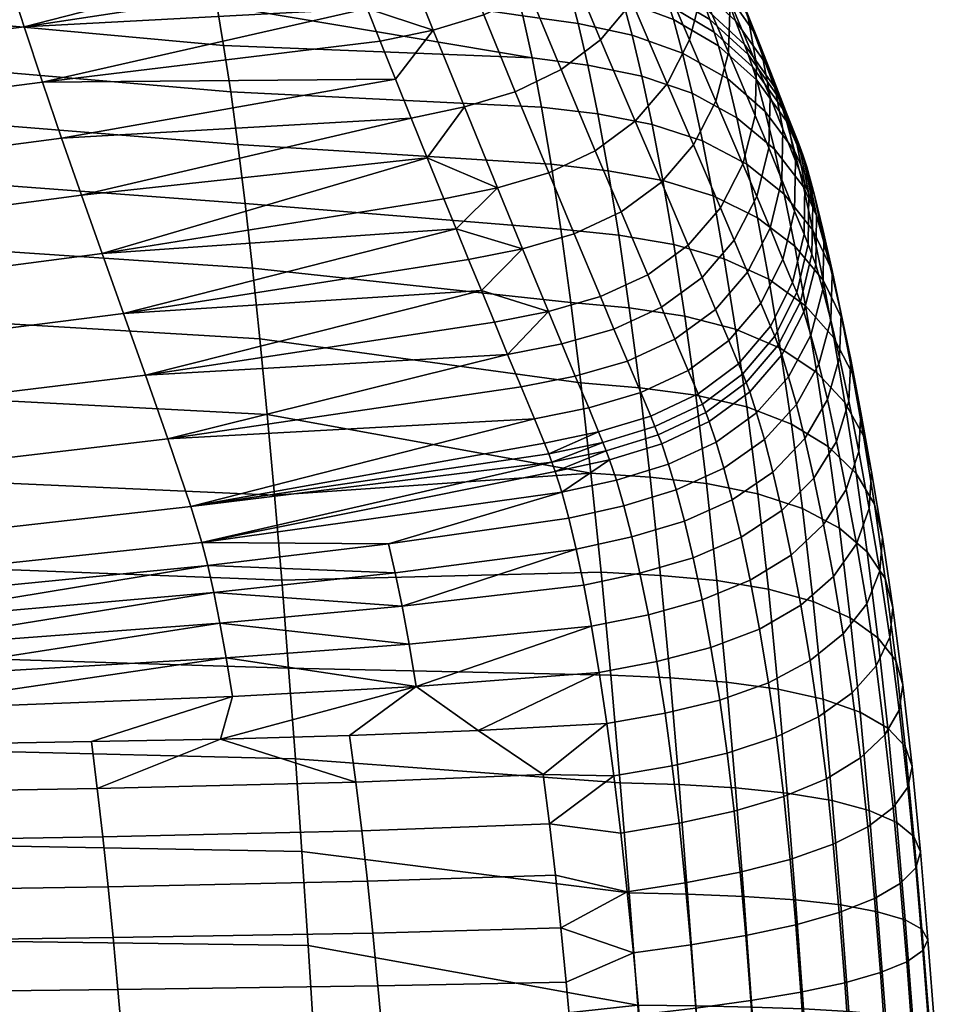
# Model space of a CAD drawing. Header units: millimetres. Extents: x -347 to 347, y -351 to 323.
# Tile 95 of 107: x 170 to 248, y 109 to 194. Entities that reach past the tile are written whole.
import ezdxf

# ---------------------------------------------------------------- set-up
doc = ezdxf.new("R2010")
doc.units = ezdxf.units.MM
doc.header["$MEASUREMENT"] = 0
doc.layers.add('kolecka', color=250, linetype='Continuous')
doc.layers.add('sedak', color=251, linetype='Continuous')

msp = doc.modelspace()

# ---------------------------------------------------------------- meshes
at = {"layer": 'kolecka'}
mesh = msp.add_polyface(dxfattribs=at)
corners = [(193.84, 262.473, 30.246), (192.188, 262.596, 30.331), (192.388, 262.786, 26.127), (194.046, 262.681, 26.085), (195.588, 262.364, 30.186), (195.754, 262.596, 26.056), (195.422, 262.449, 34.326), (193.634, 262.63, 34.413), (197.406, 262.29, 30.15), (197.498, 262.54, 26.038), (197.314, 262.328, 34.273), (197.222, 262.462, 38.392), (195.256, 262.674, 38.453), (199.259, 262.262, 30.138), (199.259, 262.521, 26.032), (199.259, 262.284, 34.255), (199.259, 262.387, 38.372), (199.259, 262.544, 42.487), (197.13, 262.657, 42.508), (201.112, 262.29, 30.15), (201.021, 262.54, 26.038), (201.204, 262.328, 34.273), (201.296, 262.462, 38.392), (201.388, 262.657, 42.508), (202.93, 262.364, 30.186), (202.764, 262.596, 26.056), (203.096, 262.449, 34.326), (203.262, 262.674, 38.453), (204.678, 262.473, 30.246), (204.472, 262.681, 26.085), (204.885, 262.63, 34.413), (331.408, -56.337, 32.196), (331.408, -56.284, 28.713), (313.408, -56.284, 28.713), (313.408, -56.337, 32.196), (331.408, -56.798, 35.673), (313.408, -56.798, 35.673), (311.408, -56.758, 24.541), (300.408, -56.758, 24.541), (300.408, -56.378, 27.304), (311.408, -56.257, 30), (300.408, -56.257, 30), (300.408, -56.378, 32.696), (311.408, -56.758, 35.459), (299.304, -56.466, 30), (299.304, -57.041, 35.812), (333.408, -56.758, 24.541), (333.408, -56.257, 30), (344.408, -56.378, 27.304), (344.408, -56.758, 24.541), (333.408, -56.758, 35.459), (344.408, -56.378, 32.696), (344.408, -56.257, 30), (344.408, -56.758, 35.459), (345.513, -56.466, 30), (345.513, -56.996, 24.419)]
mesh.append_faces([[corners[k] for k in face] for face in [(0, 1, 2, 3), (4, 0, 3, 5), (6, 7, 0, 4), (8, 4, 5, 9), (10, 6, 4, 8), (11, 12, 6, 10), (13, 8, 9, 14), (15, 10, 8, 13), (16, 11, 10, 15), (17, 18, 11, 16), (19, 13, 14, 20), (21, 15, 13, 19), (22, 16, 15, 21), (23, 17, 16, 22), (24, 19, 20, 25), (26, 21, 19, 24), (27, 22, 21, 26), (28, 24, 25, 29), (30, 26, 24, 28), (31, 32, 33, 34), (35, 31, 34, 36), (37, 38, 39, 40), (40, 41, 42, 43), (41, 40, 39, 39), (44, 41, 39, 39), (44, 42, 41, 41), (44, 45, 42, 42), (46, 47, 48, 49), (47, 50, 51, 52), (50, 53, 51, 51), (52, 48, 47, 47), (54, 48, 52, 52), (54, 52, 51, 51), (55, 49, 48, 48), (54, 55, 48, 48)]])
at = {"layer": 'sedak'}
mesh = msp.add_polyface(dxfattribs=at)
corners = [(228.655, 196.066, 583.175), (228.846, 200.425, 582.124), (225.903, 207.423, 616.387), (225.676, 203.058, 617.385), (231.06, 195.174, 557.448), (230.324, 199.51, 556.323), (228.154, 204.762, 581.04), (230.898, 190.819, 558.539), (229.839, 186.665, 559.524), (227.582, 191.907, 584.126), (227.91, 182.912, 560.341), (225.656, 188.149, 584.916), (232.533, 194.109, 531.639), (230.877, 198.199, 530.511), (228.723, 203.605, 555.234), (233.314, 189.779, 532.806), (233.186, 185.429, 533.935), (232.145, 181.28, 534.955), (231.97, 195.433, 518.171), (229.472, 199.081, 517.13), (228.408, 201.851, 529.489), (233.654, 191.347, 519.319), (234.459, 187.02, 520.505), (234.348, 182.673, 521.654), (230.508, 196.289, 504.784), (227.267, 199.332, 503.893), (226.253, 202.135, 516.255), (233.029, 192.655, 505.841), (234.737, 188.582, 507.008), (235.563, 184.268, 508.213), (235.471, 179.932, 509.379), (231.519, 193.51, 492.398), (228.262, 196.531, 491.501), (234.058, 189.901, 493.466), (235.784, 185.854, 494.646), (236.631, 181.565, 495.867), (232.268, 191.507, 483.702), (228.996, 194.516, 482.806), (234.823, 187.91, 484.769), (236.566, 183.876, 485.949), (237.428, 179.598, 487.17), (232.597, 190.631, 480.063), (229.318, 193.634, 479.158), (235.159, 187.04, 481.139), (236.909, 183.011, 482.328), (229.688, 192.554, 474.887), (225.821, 194.85, 474.086), (225.447, 195.96, 478.461), (232.96, 189.589, 475.929), (235.513, 186.044, 477.172), (237.251, 182.065, 478.548), (230.061, 191.375, 470.653), (226.2, 193.636, 469.752), (233.322, 188.455, 471.829), (235.863, 184.961, 473.232), (237.59, 181.04, 474.79), (230.81, 188.594, 462.282), (226.972, 190.771, 461.189), (234.043, 185.782, 463.711), (236.553, 182.416, 465.422), (231.62, 185.244, 454.118), (227.801, 187.327, 452.845), (234.826, 182.552, 455.787), (237.307, 179.328, 457.791), (232.488, 181.283, 446.233), (228.683, 183.264, 444.787)]
mesh.append_faces([[corners[k] for k in face] for face in [(0, 1, 2, 3), (4, 5, 6, 1), (7, 4, 1, 0), (8, 7, 0, 9), (10, 8, 9, 11), (12, 13, 14, 5), (15, 12, 5, 4), (16, 15, 4, 7), (17, 16, 7, 8), (18, 19, 20, 13), (21, 18, 13, 12), (22, 21, 12, 15), (23, 22, 15, 16), (24, 25, 26, 19), (27, 24, 19, 18), (28, 27, 18, 21), (29, 28, 21, 22), (30, 29, 22, 23), (31, 32, 25, 24), (33, 31, 24, 27), (34, 33, 27, 28), (35, 34, 28, 29), (36, 37, 32, 31), (38, 36, 31, 33), (39, 38, 33, 34), (40, 39, 34, 35), (41, 42, 37, 36), (43, 41, 36, 38), (44, 43, 38, 39), (45, 46, 47, 42), (48, 45, 42, 41), (49, 48, 41, 43), (50, 49, 43, 44), (51, 52, 46, 45), (53, 51, 45, 48), (54, 53, 48, 49), (55, 54, 49, 50), (56, 57, 52, 51), (58, 56, 51, 53), (59, 58, 53, 54), (60, 61, 57, 56), (62, 60, 56, 58), (63, 62, 58, 59), (64, 65, 61, 60)]])
mesh = msp.add_polyface(dxfattribs=at)
corners = [(159.545, 203.13, 468.096), (159.077, 205.276, 476.114), (185.48, 202.514, 476.769), (186.031, 200.417, 468.891), (160.024, 200.535, 460.211), (186.596, 197.888, 461.139), (160.517, 197.459, 452.501), (187.175, 194.899, 453.554), (161.02, 193.876, 445.016), (187.768, 191.424, 446.181), (161.533, 189.765, 437.812), (188.373, 187.444, 439.073), (162.057, 185.113, 430.951), (188.989, 182.943, 432.285), (162.585, 179.923, 424.501), (189.612, 177.926, 425.889), (163.118, 174.203, 418.518), (190.24, 172.393, 419.934), (163.653, 167.976, 413.057), (190.871, 166.361, 414.473), (133.819, 199.63, 451.609), (133.413, 202.779, 459.424), (134.235, 195.955, 444.029), (134.66, 191.733, 436.744), (135.092, 186.953, 429.821), (135.529, 181.616, 423.326), (135.97, 175.738, 417.319), (136.412, 169.346, 411.858), (212.199, 198.187, 473.021), (141.075, 194.706, 711.772), (169.15, 197.886, 711.154), (167.663, 202.787, 737.051), (139.812, 200.077, 737.624), (142.402, 189.502, 685.836), (170.715, 192.995, 685.21), (143.732, 184.614, 661.162), (172.284, 188.292, 660.469), (145.12, 179.719, 636.469), (173.922, 183.509, 635.722), (146.557, 174.786, 611.783), (175.625, 178.627, 610.999), (148.038, 169.8, 587.136), (177.389, 173.632, 586.327), (111.913, 197.919, 738.075), (138.609, 205.945, 763.303), (110.934, 204.407, 763.653), (112.938, 192.181, 712.258), (114.013, 186.741, 686.33), (115.09, 181.723, 661.723), (116.209, 176.757, 637.088), (117.365, 171.803, 612.448), (118.553, 166.841, 587.833), (197.876, 199.98, 699.644), (196.85, 202.581, 714.862), (198.934, 197.313, 684.437), (200.022, 194.578, 669.236), (203.784, 185.215, 619.841), (202.444, 188.538, 636.934), (201.144, 191.777, 654.046), (205.164, 181.808, 602.769), (207.632, 175.744, 573.423), (206.583, 178.317, 585.716), (179.209, 168.514, 561.733)]
mesh.append_faces([[corners[k] for k in face] for face in [(0, 1, 2, 3), (4, 0, 3, 5), (6, 4, 5, 7), (8, 6, 7, 9), (10, 8, 9, 11), (12, 10, 11, 13), (14, 12, 13, 15), (16, 14, 15, 17), (18, 16, 17, 19), (20, 21, 4, 6), (22, 20, 6, 8), (23, 22, 8, 10), (24, 23, 10, 12), (25, 24, 12, 14), (26, 25, 14, 16), (27, 26, 16, 18), (28, 3, 2, 2), (29, 30, 31, 32), (33, 34, 30, 29), (35, 36, 34, 33), (37, 38, 36, 35), (39, 40, 38, 37), (41, 42, 40, 39), (43, 32, 44, 45), (46, 29, 32, 43), (47, 33, 29, 46), (48, 35, 33, 47), (49, 37, 35, 48), (50, 39, 37, 49), (51, 41, 39, 50), (30, 52, 53, 53), (34, 54, 52, 52), (34, 55, 54, 54), (56, 57, 38, 38), (57, 58, 36, 36), (34, 52, 30, 30), (31, 30, 53, 53), (36, 38, 57, 57), (38, 40, 56, 56), (34, 36, 55, 55), (59, 56, 40, 40), (60, 61, 42, 42), (62, 60, 42, 42), (59, 40, 42, 42)]])
mesh = msp.add_polyface(dxfattribs=at)
corners = [(222.67, 195.121, 619.044), (224.588, 198.89, 618.289), (221.832, 205.497, 652.546), (219.912, 201.713, 653.265), (219.98, 191.91, 619.604), (217.236, 198.489, 653.801), (216.61, 189.354, 619.946), (213.891, 195.923, 654.131), (227.582, 191.907, 584.126), (228.655, 196.066, 583.175), (225.676, 203.058, 617.385), (225.656, 188.149, 584.916), (222.94, 184.95, 585.501), (219.528, 182.408, 585.854), (215.549, 180.536, 585.977), (212.68, 187.467, 620.072), (225.176, 179.721, 560.943), (227.91, 182.912, 560.341), (221.734, 177.187, 561.303), (217.72, 175.325, 561.424), (224.009, 171.812, 536.79), (227.473, 174.343, 536.421), (219.966, 169.952, 536.912), (215.521, 168.677, 536.824), (213.305, 174.045, 561.344), (225.175, 169.049, 524.555), (228.647, 171.584, 524.18), (221.12, 167.186, 524.678), (227.267, 199.332, 503.893), (223.427, 201.69, 503.207), (222.433, 204.503, 515.58), (226.253, 202.135, 516.255), (224.41, 198.873, 490.812), (220.108, 200.527, 490.34), (219.132, 203.355, 502.733), (228.262, 196.531, 491.501), (220.818, 198.494, 481.646), (216.225, 199.551, 481.365), (215.523, 201.588, 490.059), (225.132, 196.847, 482.118), (228.996, 194.516, 482.806), (221.128, 197.603, 477.981), (216.527, 198.656, 477.692), (225.447, 195.96, 478.461), (229.318, 193.634, 479.158), (221.503, 196.472, 473.538), (216.9, 197.513, 473.21), (225.821, 194.85, 474.086), (221.885, 195.234, 469.135), (217.28, 196.26, 468.767), (226.2, 193.636, 469.752), (222.669, 192.31, 460.445), (218.063, 193.299, 460.003), (226.972, 190.771, 461.189), (223.505, 188.799, 451.981), (218.887, 189.746, 451.47), (227.801, 187.327, 452.845), (224.385, 184.661, 443.808), (219.745, 185.56, 443.232), (228.683, 183.264, 444.787), (225.296, 179.871, 435.999), (220.627, 180.714, 435.365), (229.601, 178.556, 437.084), (226.229, 174.418, 428.643), (221.525, 175.198, 427.959), (227.171, 168.297, 421.828), (222.431, 169.008, 421.102), (214.123, 190.365, 451.18), (213.337, 193.944, 459.752), (214.931, 186.149, 442.908), (215.756, 181.266, 435.012), (216.594, 175.705, 427.583), (217.441, 169.464, 420.711)]
mesh.append_faces([[corners[k] for k in face] for face in [(0, 1, 2, 3), (4, 0, 3, 5), (6, 4, 5, 7), (8, 9, 10, 1), (11, 8, 1, 0), (12, 11, 0, 4), (13, 12, 4, 6), (14, 13, 6, 15), (16, 17, 11, 12), (18, 16, 12, 13), (19, 18, 13, 14), (20, 21, 16, 18), (22, 20, 18, 19), (23, 22, 19, 24), (25, 26, 21, 20), (27, 25, 20, 22), (28, 29, 30, 31), (32, 33, 34, 29), (35, 32, 29, 28), (36, 37, 38, 33), (39, 36, 33, 32), (40, 39, 32, 35), (41, 42, 37, 36), (43, 41, 36, 39), (44, 43, 39, 40), (45, 46, 42, 41), (47, 45, 41, 43), (48, 49, 46, 45), (50, 48, 45, 47), (51, 52, 49, 48), (53, 51, 48, 50), (54, 55, 52, 51), (56, 54, 51, 53), (57, 58, 55, 54), (59, 57, 54, 56), (60, 61, 58, 57), (62, 60, 57, 59), (63, 64, 61, 60), (65, 66, 64, 63), (67, 68, 52, 55), (69, 67, 55, 58), (70, 69, 58, 61), (61, 64, 71, 70), (72, 71, 64, 66)]])
mesh = msp.add_polyface(dxfattribs=at)
corners = [(203.475, 198.228, 684.591), (207.778, 199.515, 684.64), (205.765, 204.656, 715.076), (201.442, 203.428, 715.02), (213.891, 195.923, 654.131), (217.236, 198.489, 653.801), (215.021, 203.959, 684.206), (211.675, 201.395, 684.521), (209.991, 194.03, 654.255), (205.684, 192.72, 654.205), (212.68, 187.467, 620.072), (216.61, 189.354, 619.946), (208.343, 186.159, 620.013), (211.167, 179.244, 585.906), (215.549, 180.536, 585.977), (213.305, 174.045, 561.344), (217.72, 175.325, 561.424), (211.832, 199.336, 477.524), (211.534, 200.234, 481.204), (216.225, 199.551, 481.365), (216.527, 198.656, 477.692), (210.84, 202.275, 489.899), (215.523, 201.588, 490.059), (212.572, 196.925, 468.556), (212.199, 198.187, 473.021), (216.9, 197.513, 473.21), (217.28, 196.26, 468.767), (213.337, 193.944, 459.752), (218.063, 193.299, 460.003), (200.022, 194.578, 669.236), (205.164, 181.808, 602.769), (202.444, 188.538, 636.934), (203.784, 185.215, 619.841), (215.521, 168.677, 536.824), (209.789, 170.48, 548.867), (207.632, 175.744, 573.423), (197.876, 199.98, 699.644), (198.934, 197.313, 684.437), (201.144, 191.777, 654.046), (206.583, 178.317, 585.716), (208.7, 173.131, 561.14), (210.899, 167.771, 536.609), (185.48, 202.514, 476.769), (186.031, 200.417, 468.891), (186.596, 197.888, 461.139), (214.123, 190.365, 451.18), (187.175, 194.899, 453.554), (215.756, 181.266, 435.012), (188.989, 182.943, 432.285), (188.373, 187.444, 439.073), (214.931, 186.149, 442.908), (216.594, 175.705, 427.583), (189.612, 177.926, 425.889), (187.768, 191.424, 446.181), (217.441, 169.464, 420.711), (190.24, 172.393, 419.934), (172.284, 188.292, 660.469), (177.389, 173.632, 586.327), (179.209, 168.514, 561.733)]
mesh.append_faces([[corners[k] for k in face] for face in [(0, 1, 2, 3), (4, 5, 6, 7), (8, 4, 7, 1), (9, 8, 1, 0), (10, 11, 4, 8), (12, 10, 8, 9), (13, 14, 10, 12), (15, 16, 14, 13), (17, 18, 19, 20), (21, 22, 19, 18), (23, 24, 25, 26), (27, 23, 26, 28), (24, 17, 20, 25), (0, 29, 9, 9), (13, 12, 30, 30), (9, 31, 32, 12), (33, 15, 34, 34), (15, 13, 35, 35), (3, 36, 0, 0), (0, 36, 37, 37), (9, 29, 38, 38), (9, 38, 31, 31), (29, 0, 37, 37), (12, 32, 30, 30), (13, 30, 39, 39), (35, 13, 39, 39), (15, 40, 34, 34), (41, 33, 34, 34), (40, 15, 35, 35), (18, 17, 42, 42), (42, 17, 24, 24), (43, 24, 23, 23), (27, 44, 43, 23), (45, 46, 44, 27), (47, 48, 49, 50), (51, 52, 48, 47), (50, 49, 53, 45), (45, 53, 46, 46), (54, 55, 52, 51), (56, 38, 29, 29), (57, 39, 30, 30), (58, 34, 40, 40), (40, 35, 58, 58)]])
mesh = msp.add_polyface(dxfattribs=at)
corners = [(230.219, 177.531, 535.8), (232.145, 181.28, 534.955), (229.839, 186.665, 559.524), (227.91, 182.912, 560.341), (227.473, 174.343, 536.421), (225.176, 179.721, 560.943), (233.317, 178.524, 522.691), (234.348, 182.673, 521.654), (233.186, 185.429, 533.935), (231.396, 174.775, 523.549), (228.647, 171.584, 524.18), (234.454, 175.791, 510.432), (235.471, 179.932, 509.379), (232.543, 172.045, 511.303), (229.8, 168.854, 511.942), (236.558, 177.25, 497.05), (236.631, 181.565, 495.867), (235.563, 184.268, 508.213), (235.559, 173.124, 498.12), (233.661, 169.386, 499.007), (237.368, 175.289, 488.355), (237.428, 179.598, 487.17), (236.382, 171.166, 489.427), (234.495, 167.423, 490.32), (237.776, 178.737, 483.559), (236.909, 183.011, 482.328), (236.566, 183.876, 485.949), (237.723, 174.43, 484.754), (236.74, 170.307, 485.836), (238.107, 177.842, 479.977), (237.251, 182.065, 478.548), (238.042, 173.585, 481.37), (237.049, 169.506, 482.637), (238.434, 176.876, 476.409), (237.59, 181.04, 474.79), (238.357, 172.676, 477.992), (237.354, 168.647, 479.44), (238.25, 178.635, 467.327), (236.553, 182.416, 465.422), (235.863, 184.961, 473.232), (239.067, 174.615, 469.318), (238.971, 170.554, 471.273), (237.954, 166.651, 473.074), (238.974, 175.7, 460.028), (237.307, 179.328, 457.791), (239.767, 171.84, 462.374), (239.649, 167.933, 464.688), (235.671, 178.721, 448.134), (232.488, 181.283, 446.233), (231.62, 185.244, 454.118), (234.826, 182.552, 455.787), (238.125, 175.647, 450.422), (239.765, 172.185, 452.983), (240.533, 168.496, 455.675), (233.397, 176.688, 438.694), (229.601, 178.556, 437.084), (228.683, 183.264, 444.787), (236.562, 174.266, 440.817), (238.991, 171.356, 443.378), (240.606, 168.076, 446.251), (230.546, 173.193, 429.826), (226.229, 174.418, 428.643), (225.296, 179.871, 435.999), (234.34, 171.447, 431.589), (237.492, 169.176, 433.922), (239.903, 166.444, 436.742), (231.509, 167.173, 423.097), (227.171, 168.297, 421.828), (235.309, 165.56, 424.999)]
mesh.append_faces([[corners[k] for k in face] for face in [(0, 1, 2, 3), (4, 0, 3, 5), (6, 7, 8, 1), (9, 6, 1, 0), (10, 9, 0, 4), (11, 12, 7, 6), (13, 11, 6, 9), (14, 13, 9, 10), (15, 16, 17, 12), (18, 15, 12, 11), (19, 18, 11, 13), (20, 21, 16, 15), (22, 20, 15, 18), (23, 22, 18, 19), (24, 25, 26, 21), (27, 24, 21, 20), (28, 27, 20, 22), (29, 30, 25, 24), (31, 29, 24, 27), (32, 31, 27, 28), (33, 34, 30, 29), (35, 33, 29, 31), (36, 35, 31, 32), (37, 38, 39, 34), (40, 37, 34, 33), (41, 40, 33, 35), (42, 41, 35, 36), (43, 44, 38, 37), (45, 43, 37, 40), (46, 45, 40, 41), (47, 48, 49, 50), (51, 47, 50, 44), (52, 51, 44, 43), (53, 52, 43, 45), (54, 55, 56, 48), (57, 54, 48, 47), (58, 57, 47, 51), (59, 58, 51, 52), (60, 61, 62, 55), (63, 60, 55, 54), (64, 63, 54, 57), (65, 64, 57, 58), (66, 67, 61, 60), (68, 66, 60, 63)]])
mesh = msp.add_polyface(dxfattribs=at)
corners = [(201.859, 148.841, 472.833), (185.905, 148.944, 478.548), (186.403, 146.973, 473.607), (164.187, 161.292, 408.171), (163.653, 167.976, 413.057), (190.871, 166.361, 414.473), (191.499, 159.873, 409.565), (164.714, 154.203, 403.893), (192.12, 152.979, 405.247), (165.231, 146.772, 400.241), (192.729, 145.736, 401.543), (165.736, 139.062, 397.217), (193.324, 138.204, 398.46), (166.226, 131.137, 394.806), (193.9, 130.447, 395.991), (136.853, 162.495, 406.99), (136.412, 169.346, 411.858), (137.289, 155.241, 402.747), (137.717, 147.651, 399.14), (138.134, 139.791, 396.164), (138.538, 131.722, 393.803), (110.841, 132.202, 392.982), (110.52, 140.387, 395.303), (186.92, 144.67, 468.837), (202.43, 146.365, 468.014), (187.451, 142.041, 464.262), (203.017, 143.509, 463.419), (187.991, 139.078, 459.93), (203.614, 140.269, 459.107), (188.533, 135.783, 455.895), (204.214, 136.645, 455.14), (187.503, 132.151, 452.247), (149.556, 164.748, 562.555), (179.209, 168.514, 561.733), (177.389, 173.632, 586.327), (148.038, 169.8, 587.136), (151.104, 159.603, 538.066), (181.082, 163.256, 537.246), (152.679, 154.251, 513.725), (183.005, 157.789, 512.906), (154.271, 148.544, 489.583), (184.972, 152.032, 488.755), (155.023, 145.675, 479.651), (155.424, 143.931, 474.806), (155.84, 141.947, 470.08), (156.267, 139.725, 465.493), (156.7, 137.263, 461.081), (157.136, 134.56, 456.878), (119.764, 161.853, 563.264), (118.553, 166.841, 587.833), (120.994, 156.807, 538.766), (122.236, 151.543, 514.398), (123.484, 145.864, 490.219), (124.072, 143.164, 480.486), (124.386, 141.6, 475.707), (124.71, 139.869, 471.001), (125.044, 137.975, 466.39), (125.382, 135.916, 461.896), (125.721, 133.69, 457.538), (176.476, 131.933, 452.53), (165.447, 131.751, 452.766)]
mesh.append_faces([[corners[k] for k in face] for face in [(0, 1, 2, 2), (3, 4, 5, 6), (7, 3, 6, 8), (9, 7, 8, 10), (11, 9, 10, 12), (13, 11, 12, 14), (15, 16, 4, 3), (17, 15, 3, 7), (18, 17, 7, 9), (19, 18, 9, 11), (20, 19, 11, 13), (21, 22, 19, 20), (23, 24, 2, 2), (25, 26, 23, 23), (27, 28, 25, 25), (29, 30, 27, 27), (31, 30, 29, 29), (32, 33, 34, 35), (36, 37, 33, 32), (38, 39, 37, 36), (40, 41, 39, 38), (42, 1, 41, 40), (43, 2, 1, 42), (44, 23, 2, 2), (43, 44, 2, 2), (45, 25, 23, 23), (44, 45, 23, 23), (46, 27, 25, 25), (45, 46, 25, 25), (47, 29, 27, 27), (46, 47, 27, 27), (48, 32, 35, 49), (50, 36, 32, 48), (51, 38, 36, 50), (52, 40, 38, 51), (53, 42, 40, 52), (54, 43, 42, 53), (55, 44, 43, 54), (56, 45, 44, 55), (57, 46, 45, 56), (58, 47, 46, 57), (59, 31, 29, 29), (29, 47, 60, 59)]])
mesh = msp.add_polyface(dxfattribs=at)
corners = [(216.096, 155.019, 482.293), (220.45, 156.782, 485.181), (215.816, 155.797, 484.987), (220.735, 156.015, 482.471), (220.172, 157.503, 487.894), (215.542, 156.527, 487.688), (215.188, 157.437, 491.229), (219.813, 158.401, 491.441), (216.663, 165.906, 524.587), (221.12, 167.186, 524.678), (219.966, 169.952, 536.912), (215.521, 168.677, 536.824), (226.328, 166.314, 512.321), (229.8, 168.854, 511.942), (228.647, 171.584, 524.18), (225.175, 169.049, 524.555), (222.271, 164.442, 512.444), (217.812, 163.152, 512.349), (227.47, 163.643, 500.05), (230.932, 166.193, 499.66), (223.42, 161.753, 500.18), (218.969, 160.441, 500.09), (224.267, 159.739, 491.52), (228.314, 161.652, 491.379), (224.627, 158.853, 487.965), (228.677, 160.775, 487.816), (224.909, 158.136, 485.221), (228.963, 160.054, 485.01), (225.198, 157.374, 482.475), (229.254, 159.286, 482.2), (225.793, 155.624, 477.041), (229.847, 157.519, 476.624), (221.326, 154.257, 477.124), (226.446, 153.436, 471.741), (230.505, 155.304, 471.172), (228.105, 161.54, 415.643), (223.327, 162.174, 414.888), (222.431, 169.008, 421.102), (227.171, 168.297, 421.828), (229.025, 153.986, 410.03), (224.22, 154.531, 409.255), (212.031, 164.997, 524.367), (213.18, 162.235, 512.123), (214.344, 159.501, 499.866), (210.899, 167.771, 536.609), (219.155, 154.873, 408.864), (218.29, 162.576, 414.492), (217.441, 169.464, 420.711), (190.871, 166.361, 414.473), (190.24, 172.393, 419.934), (191.499, 159.873, 409.565), (181.082, 163.256, 537.246), (209.789, 170.48, 548.867), (184.972, 152.032, 488.755), (183.005, 157.789, 512.906), (179.209, 168.514, 561.733)]
mesh.append_faces([[corners[k] for k in face] for face in [(0, 1, 2, 2), (1, 0, 3, 3), (2, 4, 5, 5), (6, 5, 7, 7), (4, 7, 5, 5), (1, 4, 2, 2), (8, 9, 10, 11), (12, 13, 14, 15), (16, 12, 15, 9), (17, 16, 9, 8), (18, 19, 13, 12), (20, 18, 12, 16), (21, 20, 16, 17), (22, 23, 18, 20), (7, 22, 20, 21), (24, 25, 23, 22), (4, 24, 22, 7), (26, 27, 25, 24), (1, 26, 24, 4), (28, 29, 27, 26), (3, 28, 26, 1), (30, 31, 29, 28), (32, 30, 28, 3), (33, 34, 31, 30), (35, 36, 37, 38), (39, 40, 36, 35), (8, 41, 42, 17), (17, 42, 43, 21), (11, 41, 8, 8), (21, 43, 6, 7), (11, 44, 41, 41), (45, 46, 36, 40), (46, 47, 37, 36), (46, 48, 49, 47), (45, 50, 48, 46), (51, 44, 52, 52), (41, 44, 51, 51), (53, 6, 43, 43), (53, 5, 6, 6), (43, 42, 54, 54), (42, 41, 54, 54), (55, 51, 52, 52), (51, 54, 41, 41), (54, 53, 43, 43)]])
mesh = msp.add_polyface(dxfattribs=at)
corners = [(230.932, 166.193, 499.66), (233.661, 169.386, 499.007), (232.543, 172.045, 511.303), (229.8, 168.854, 511.942), (231.772, 164.219, 490.98), (234.495, 167.423, 490.32), (228.314, 161.652, 491.379), (227.47, 163.643, 500.05), (234.856, 166.561, 486.738), (236.74, 170.307, 485.836), (236.382, 171.166, 489.427), (232.135, 163.351, 487.408), (228.677, 160.775, 487.816), (235.155, 165.797, 483.702), (237.049, 169.506, 482.637), (232.426, 162.614, 484.504), (228.963, 160.054, 485.01), (235.455, 164.981, 480.664), (237.354, 168.647, 479.44), (232.721, 161.828, 481.597), (229.254, 159.286, 482.2), (236.047, 163.089, 474.616), (237.954, 166.651, 473.074), (233.312, 160.014, 475.815), (229.847, 157.519, 476.624), (238.621, 164.17, 466.834), (239.649, 167.933, 464.688), (238.971, 170.554, 471.273), (236.707, 160.726, 468.688), (233.97, 157.741, 470.153), (230.505, 155.304, 471.172), (240.398, 164.758, 458.341), (240.533, 168.496, 455.675), (239.767, 171.84, 462.374), (239.356, 161.15, 460.825), (237.435, 157.84, 462.986), (234.692, 154.96, 464.712), (231.222, 152.598, 465.939), (241.352, 164.575, 449.279), (240.606, 168.076, 446.251), (239.765, 172.185, 452.983), (241.197, 161.022, 452.286), (240.142, 157.588, 455.098), (238.21, 154.43, 457.558), (241.497, 163.359, 439.914), (239.903, 166.444, 436.742), (238.991, 171.356, 443.378), (242.222, 160.062, 443.262), (242.048, 156.712, 446.597), (240.975, 153.47, 449.726), (238.456, 163.457, 427.526), (235.309, 165.56, 424.999), (234.34, 171.447, 431.589), (237.492, 169.176, 433.922), (240.854, 160.919, 430.589), (242.431, 158.049, 434.04), (243.135, 154.977, 437.694), (242.938, 151.851, 441.341), (232.469, 160.527, 416.981), (228.105, 161.54, 415.643), (227.171, 168.297, 421.828), (231.509, 167.173, 423.097), (236.282, 159.064, 419), (239.432, 157.15, 421.695), (241.822, 154.833, 424.971), (243.382, 152.206, 428.675), (233.411, 153.109, 411.426), (229.025, 153.986, 410.03), (237.237, 151.84, 413.548)]
mesh.append_faces([[corners[k] for k in face] for face in [(0, 1, 2, 3), (4, 5, 1, 0), (6, 4, 0, 7), (8, 9, 10, 5), (11, 8, 5, 4), (12, 11, 4, 6), (13, 14, 9, 8), (15, 13, 8, 11), (16, 15, 11, 12), (17, 18, 14, 13), (19, 17, 13, 15), (20, 19, 15, 16), (21, 22, 18, 17), (23, 21, 17, 19), (24, 23, 19, 20), (25, 26, 27, 22), (28, 25, 22, 21), (29, 28, 21, 23), (30, 29, 23, 24), (31, 32, 33, 26), (34, 31, 26, 25), (35, 34, 25, 28), (36, 35, 28, 29), (37, 36, 29, 30), (38, 39, 40, 32), (41, 38, 32, 31), (42, 41, 31, 34), (43, 42, 34, 35), (44, 45, 46, 39), (47, 44, 39, 38), (48, 47, 38, 41), (49, 48, 41, 42), (50, 51, 52, 53), (54, 50, 53, 45), (55, 54, 45, 44), (56, 55, 44, 47), (57, 56, 47, 48), (58, 59, 60, 61), (62, 58, 61, 51), (63, 62, 51, 50), (64, 63, 50, 54), (65, 64, 54, 55), (66, 67, 59, 58), (68, 66, 58, 62)]])
mesh = msp.add_polyface(dxfattribs=at)
corners = [(216.669, 153.238, 476.997), (201.859, 148.841, 472.833), (217.271, 151.034, 471.862), (185.905, 148.944, 478.548), (216.096, 155.019, 482.293), (215.816, 155.797, 484.987), (184.972, 152.032, 488.755), (221.326, 154.257, 477.124), (220.735, 156.015, 482.471), (221.964, 152.069, 471.924), (226.446, 153.436, 471.741), (225.793, 155.624, 477.041), (227.15, 150.772, 466.659), (231.222, 152.598, 465.939), (230.505, 155.304, 471.172), (222.641, 149.423, 466.941), (223.343, 146.329, 462.218), (227.887, 147.644, 461.838), (224.061, 142.775, 457.821), (228.645, 144.037, 457.345), (224.779, 138.77, 453.826), (229.407, 139.963, 453.256), (225.483, 134.347, 450.29), (230.153, 135.468, 449.622), (229.913, 145.684, 405.134), (225.093, 146.136, 404.352), (224.22, 154.531, 409.255), (229.025, 153.986, 410.03), (230.734, 137.01, 401.183), (225.911, 137.371, 400.402), (217.896, 148.387, 466.942), (218.539, 145.31, 462.283), (219.193, 141.792, 457.945), (220.859, 137.594, 400.038), (220.024, 146.417, 403.971), (219.155, 154.873, 408.864), (219.851, 137.84, 454.006), (220.501, 133.482, 450.517), (192.729, 145.736, 401.543), (192.12, 152.979, 405.247), (193.324, 138.204, 398.46), (221.664, 128.419, 397.006), (193.9, 130.447, 395.991), (191.499, 159.873, 409.565), (186.403, 146.973, 473.607), (202.43, 146.365, 468.014), (186.92, 144.67, 468.837), (203.017, 143.509, 463.419), (187.451, 142.041, 464.262), (203.614, 140.269, 459.107), (187.991, 139.078, 459.93), (204.214, 136.645, 455.14), (215.542, 156.527, 487.688), (209.524, 132.875, 451.306), (198.521, 132.448, 451.86), (187.503, 132.151, 452.247)]
mesh.append_faces([[corners[k] for k in face] for face in [(0, 1, 2, 2), (3, 1, 0, 0), (3, 0, 4, 4), (3, 4, 5, 5), (6, 3, 5, 5), (0, 7, 8, 8), (8, 4, 0, 0), (9, 10, 11, 7), (12, 13, 14, 10), (15, 12, 10, 9), (16, 17, 12, 15), (18, 19, 17, 16), (20, 21, 19, 18), (22, 23, 21, 20), (24, 25, 26, 27), (28, 29, 25, 24), (9, 2, 30, 15), (7, 0, 2, 9), (16, 15, 30, 31), (31, 32, 18, 16), (33, 34, 25, 29), (34, 35, 26, 25), (20, 18, 32, 36), (22, 20, 36, 37), (34, 38, 39, 35), (33, 40, 38, 34), (41, 42, 40, 33), (43, 35, 39, 39), (1, 44, 45, 45), (45, 46, 47, 47), (47, 48, 49, 49), (49, 50, 51, 51), (30, 2, 1, 45), (32, 31, 47, 49), (30, 47, 31, 31), (5, 52, 6, 6), (45, 47, 30, 30), (49, 51, 32, 32), (32, 51, 36, 36), (37, 36, 53, 53), (36, 51, 53, 53), (54, 51, 55, 55), (53, 51, 54, 54)]])
mesh = msp.add_polyface(dxfattribs=at)
corners = [(235.459, 151.677, 459.54), (238.21, 154.43, 457.558), (237.435, 157.84, 462.986), (234.692, 154.96, 464.712), (231.978, 149.408, 460.97), (231.222, 152.598, 465.939), (227.887, 147.644, 461.838), (227.15, 150.772, 466.659), (239.027, 150.484, 452.474), (240.975, 153.47, 449.726), (240.142, 157.588, 455.098), (236.261, 147.874, 454.705), (232.761, 145.719, 456.332), (228.645, 144.037, 457.345), (241.844, 148.821, 444.774), (242.938, 151.851, 441.341), (242.048, 156.712, 446.597), (239.874, 146.025, 447.803), (237.084, 143.577, 450.276), (233.558, 141.55, 452.099), (229.407, 139.963, 453.256), (244.063, 149.387, 432.608), (243.382, 152.206, 428.675), (242.431, 158.049, 434.04), (243.135, 154.977, 437.694), (243.842, 146.51, 436.547), (242.718, 143.714, 440.271), (240.719, 141.125, 443.573), (237.897, 138.849, 446.29), (234.339, 136.956, 448.314), (230.153, 135.468, 449.622), (240.388, 150.173, 416.391), (237.237, 151.84, 413.548), (236.282, 159.064, 419), (239.432, 157.15, 421.695), (242.767, 148.153, 419.858), (241.822, 154.833, 424.971), (244.304, 145.857, 423.785), (244.952, 143.386, 427.965), (244.689, 140.859, 432.163), (243.52, 138.391, 436.145), (241.473, 136.093, 439.696), (238.608, 134.055, 442.644), (235.01, 132.336, 444.88), (230.792, 130.953, 446.381), (234.316, 144.954, 406.569), (229.913, 145.684, 405.134), (229.025, 153.986, 410.03), (233.411, 153.109, 411.426), (238.155, 143.893, 408.767), (241.308, 142.496, 411.725), (243.678, 140.797, 415.343), (245.193, 138.861, 419.453), (245.807, 136.77, 423.839), (245.5, 134.621, 428.258), (244.28, 132.511, 432.467), (242.182, 130.531, 436.244), (235.148, 136.424, 402.641), (230.734, 137.01, 401.183), (238.997, 135.57, 404.89), (242.153, 134.442, 407.93), (244.515, 133.068, 411.659), (246.008, 131.497, 415.907), (246.589, 129.794, 420.452)]
mesh.append_faces([[corners[k] for k in face] for face in [(0, 1, 2, 3), (4, 0, 3, 5), (6, 4, 5, 7), (8, 9, 10, 1), (11, 8, 1, 0), (12, 11, 0, 4), (13, 12, 4, 6), (14, 15, 16, 9), (17, 14, 9, 8), (18, 17, 8, 11), (19, 18, 11, 12), (20, 19, 12, 13), (21, 22, 23, 24), (25, 21, 24, 15), (26, 25, 15, 14), (27, 26, 14, 17), (28, 27, 17, 18), (29, 28, 18, 19), (30, 29, 19, 20), (31, 32, 33, 34), (35, 31, 34, 36), (37, 35, 36, 22), (38, 37, 22, 21), (39, 38, 21, 25), (40, 39, 25, 26), (41, 40, 26, 27), (42, 41, 27, 28), (43, 42, 28, 29), (44, 43, 29, 30), (45, 46, 47, 48), (49, 45, 48, 32), (50, 49, 32, 31), (51, 50, 31, 35), (52, 51, 35, 37), (53, 52, 37, 38), (54, 53, 38, 39), (55, 54, 39, 40), (56, 55, 40, 41), (57, 58, 46, 45), (59, 57, 45, 49), (60, 59, 49, 50), (61, 60, 50, 51), (62, 61, 51, 52), (63, 62, 52, 53)]])
mesh = msp.add_polyface(dxfattribs=at)
corners = [(226.1, 129.872, 447.233), (230.792, 130.953, 446.381), (230.153, 135.468, 449.622), (225.483, 134.347, 450.29), (239.268, 128.754, 439.409), (242.182, 130.531, 436.244), (241.473, 136.093, 439.696), (238.608, 134.055, 442.644), (235.628, 127.232, 441.852), (235.01, 132.336, 444.88), (231.383, 125.979, 443.549), (226.682, 124.968, 444.591), (246.238, 128.036, 425.046), (246.589, 129.794, 420.452), (245.807, 136.77, 423.839), (245.5, 134.621, 428.258), (244.967, 126.299, 429.44), (244.28, 132.511, 432.467), (242.815, 124.655, 433.407), (239.852, 123.164, 436.762), (236.173, 121.866, 439.39), (231.905, 120.774, 441.267), (227.207, 119.866, 442.484), (231.502, 127.978, 398.127), (226.685, 128.251, 397.353), (225.911, 137.371, 400.402), (230.734, 137.01, 401.183), (235.921, 127.537, 399.592), (235.148, 136.424, 402.641), (239.776, 126.894, 401.871), (238.997, 135.57, 404.89), (242.932, 126.043, 404.961), (242.153, 134.442, 407.93), (245.283, 125.003, 408.764), (244.515, 133.068, 411.659), (246.754, 123.809, 413.107), (246.008, 131.497, 415.907), (247.3, 122.508, 417.766), (246.905, 121.156, 422.492), (245.585, 119.808, 427.032), (243.382, 118.517, 431.153), (240.372, 117.328, 434.669), (236.658, 116.271, 437.459), (232.376, 115.358, 439.496), (227.688, 114.577, 440.87), (232.224, 118.694, 395.945), (227.417, 118.88, 395.182), (236.643, 118.397, 397.411), (240.499, 117.967, 399.701), (243.651, 117.397, 402.818), (245.99, 116.698, 406.664), (247.438, 115.889, 411.066), (247.95, 115.001, 415.801), (247.513, 114.066, 420.618), (222.433, 118.998, 394.851), (221.664, 128.419, 397.006), (220.859, 137.594, 400.038), (220.501, 133.482, 450.517), (221.106, 128.994, 447.65), (221.703, 124.117, 445.201), (222.263, 119.082, 443.27), (215.083, 129.125, 448.553), (215.608, 124.912, 446.487), (216.111, 120.525, 444.785), (216.589, 116.004, 443.44)]
mesh.append_faces([[corners[k] for k in face] for face in [(0, 1, 2, 3), (4, 5, 6, 7), (8, 4, 7, 9), (10, 8, 9, 1), (11, 10, 1, 0), (12, 13, 14, 15), (16, 12, 15, 17), (18, 16, 17, 5), (19, 18, 5, 4), (20, 19, 4, 8), (21, 20, 8, 10), (22, 21, 10, 11), (23, 24, 25, 26), (27, 23, 26, 28), (29, 27, 28, 30), (31, 29, 30, 32), (33, 31, 32, 34), (35, 33, 34, 36), (37, 35, 36, 13), (38, 37, 13, 12), (39, 38, 12, 16), (40, 39, 16, 18), (41, 40, 18, 19), (42, 41, 19, 20), (43, 42, 20, 21), (44, 43, 21, 22), (45, 46, 24, 23), (47, 45, 23, 27), (48, 47, 27, 29), (49, 48, 29, 31), (50, 49, 31, 33), (51, 50, 33, 35), (52, 51, 35, 37), (53, 52, 37, 38), (54, 55, 24, 46), (55, 56, 25, 24), (3, 57, 58, 0), (22, 11, 59, 60), (0, 58, 59, 11), (61, 62, 58, 58), (62, 59, 58, 58), (60, 59, 62, 63), (60, 63, 64, 64), (61, 58, 57, 57)]])
mesh = msp.add_polyface(dxfattribs=at)
corners = [(166.697, 123.058, 392.987), (166.226, 131.137, 394.806), (193.9, 130.447, 395.991), (194.456, 122.525, 394.118), (167.15, 114.874, 391.727), (194.988, 114.495, 392.813), (167.584, 106.619, 390.988), (195.498, 106.387, 392.039), (167.998, 98.311, 390.733), (195.985, 98.231, 391.76), (168.396, 89.983, 390.927), (196.453, 90.033, 391.941), (222.433, 118.998, 394.851), (221.664, 128.419, 397.006), (223.162, 109.419, 393.526), (223.853, 99.758, 392.963), (224.182, 94.927, 392.968), (157.136, 134.56, 456.878), (154.42, 131.596, 452.967), (165.447, 131.751, 452.766), (177.443, 123.793, 449.835), (199.562, 124.31, 448.192), (199.051, 128.471, 449.871), (176.968, 127.936, 451.057), (177.899, 119.532, 448.865), (200.053, 120, 446.827), (178.332, 115.177, 448.14), (200.518, 115.574, 445.768), (178.739, 110.753, 447.65), (200.955, 111.06, 445.003), (179.12, 106.277, 447.38), (201.363, 106.486, 444.514), (179.474, 101.77, 447.314), (201.742, 101.872, 444.28), (179.801, 97.246, 447.433), (202.093, 97.239, 444.281), (180.101, 92.707, 447.721), (202.414, 92.591, 444.495), (181.478, 69.403, 449.603), (203.901, 69.214, 446.073), (155.288, 123.413, 451.038), (154.861, 127.56, 451.903), (155.697, 119.174, 450.371), (156.086, 114.863, 449.899), (156.452, 110.498, 449.612), (156.795, 106.092, 449.498), (157.113, 101.662, 449.543), (157.407, 97.217, 449.733), (157.677, 92.76, 450.057), (158.91, 69.468, 452.088), (216.111, 120.525, 444.785), (215.608, 124.912, 446.487), (217.455, 106.697, 441.754), (217.037, 111.385, 442.436), (218.201, 97.216, 441.261), (217.844, 101.967, 441.37), (215.083, 129.125, 448.553), (209.524, 132.875, 451.306), (198.521, 132.448, 451.86), (220.501, 133.482, 450.517), (216.589, 116.004, 443.44), (187.503, 132.151, 452.247), (176.476, 131.933, 452.53), (165.447, 131.751, 452.766), (215.018, 69.029, 443.828), (225.22, 81.493, 440.539), (218.53, 92.454, 441.402)]
mesh.append_faces([[corners[k] for k in face] for face in [(0, 1, 2, 3), (4, 0, 3, 5), (6, 4, 5, 7), (8, 6, 7, 9), (10, 8, 9, 11), (12, 3, 2, 13), (14, 5, 3, 12), (15, 9, 7, 14), (5, 14, 7, 7), (9, 16, 11, 11), (17, 18, 19, 19), (20, 21, 22, 23), (24, 25, 21, 20), (26, 27, 25, 24), (28, 29, 27, 26), (30, 31, 29, 28), (32, 33, 31, 30), (34, 35, 33, 32), (36, 37, 35, 34), (38, 39, 37, 36), (40, 20, 23, 41), (42, 24, 20, 40), (43, 26, 24, 42), (44, 28, 26, 43), (45, 30, 28, 44), (46, 32, 30, 45), (47, 34, 32, 46), (48, 36, 34, 47), (49, 38, 36, 48), (50, 51, 21, 25), (52, 53, 29, 31), (54, 55, 33, 35), (52, 31, 33, 55), (22, 56, 57, 58), (59, 57, 56, 56), (56, 22, 21, 51), (50, 25, 27, 60), (60, 27, 29, 53), (22, 61, 23, 23), (23, 61, 62, 62), (41, 23, 62, 63), (58, 61, 22, 22), (64, 65, 37, 37), (66, 54, 35, 37)]])
mesh = msp.add_polyface(dxfattribs=at)
corners = [(246.145, 113.12, 425.262), (247.513, 114.066, 420.618), (246.905, 121.156, 422.492), (245.585, 119.808, 427.032), (243.894, 112.196, 429.499), (243.382, 118.517, 431.153), (240.842, 111.323, 433.139), (240.372, 117.328, 434.669), (237.098, 110.522, 436.059), (236.658, 116.271, 437.459), (232.804, 109.804, 438.228), (232.376, 115.358, 439.496), (228.129, 109.163, 439.73), (227.688, 114.577, 440.87), (232.906, 109.248, 394.597), (228.113, 109.349, 393.844), (227.417, 118.88, 395.182), (232.224, 118.694, 395.945), (237.322, 109.095, 396.056), (236.643, 118.397, 397.411), (241.177, 108.879, 398.347), (240.499, 117.967, 399.701), (244.322, 108.593, 401.472), (243.651, 117.397, 402.818), (246.646, 108.24, 405.335), (245.99, 116.698, 406.664), (248.07, 107.824, 409.766), (247.438, 115.889, 411.066), (248.55, 107.356, 414.54), (247.95, 115.001, 415.801), (248.072, 106.848, 419.409), (246.66, 106.314, 424.117), (244.366, 105.767, 428.43), (241.276, 105.22, 432.155), (237.506, 104.686, 435.168), (233.2, 104.17, 437.433), (228.537, 103.678, 439.032), (233.561, 99.719, 394.014), (228.778, 99.736, 393.272), (237.971, 99.71, 395.463), (241.818, 99.708, 397.742), (244.953, 99.708, 400.858), (247.26, 99.701, 404.715), (248.657, 99.68, 409.144), (249.104, 99.635, 413.924), (248.59, 99.558, 418.808), (247.138, 99.44, 423.541), (244.807, 99.276, 427.89), (241.684, 99.063, 431.663), (237.89, 98.802, 434.733), (233.575, 98.497, 437.063), (228.919, 98.16, 438.731), (223.162, 109.419, 393.526), (222.433, 118.998, 394.851), (223.853, 99.758, 392.963), (222.787, 113.884, 441.807), (223.273, 108.578, 440.789), (223.722, 103.207, 440.181), (227.207, 119.866, 442.484), (222.263, 119.082, 443.27), (216.589, 116.004, 443.44), (217.455, 106.697, 441.754), (217.037, 111.385, 442.436), (217.844, 101.967, 441.37)]
mesh.append_faces([[corners[k] for k in face] for face in [(0, 1, 2, 3), (4, 0, 3, 5), (6, 4, 5, 7), (8, 6, 7, 9), (10, 8, 9, 11), (12, 10, 11, 13), (14, 15, 16, 17), (18, 14, 17, 19), (20, 18, 19, 21), (22, 20, 21, 23), (24, 22, 23, 25), (26, 24, 25, 27), (28, 26, 27, 29), (30, 28, 29, 1), (31, 30, 1, 0), (32, 31, 0, 4), (33, 32, 4, 6), (34, 33, 6, 8), (35, 34, 8, 10), (36, 35, 10, 12), (37, 38, 15, 14), (39, 37, 14, 18), (40, 39, 18, 20), (41, 40, 20, 22), (42, 41, 22, 24), (43, 42, 24, 26), (44, 43, 26, 28), (45, 44, 28, 30), (46, 45, 30, 31), (47, 46, 31, 32), (48, 47, 32, 33), (49, 48, 33, 34), (50, 49, 34, 35), (51, 50, 35, 36), (52, 53, 16, 15), (54, 52, 15, 38), (13, 55, 56, 12), (12, 56, 57, 36), (13, 58, 59, 55), (59, 60, 55, 55), (61, 57, 56, 56), (56, 55, 62, 61), (60, 62, 55, 55), (63, 57, 61, 61)]])

doc.saveas('drawing.dxf')
